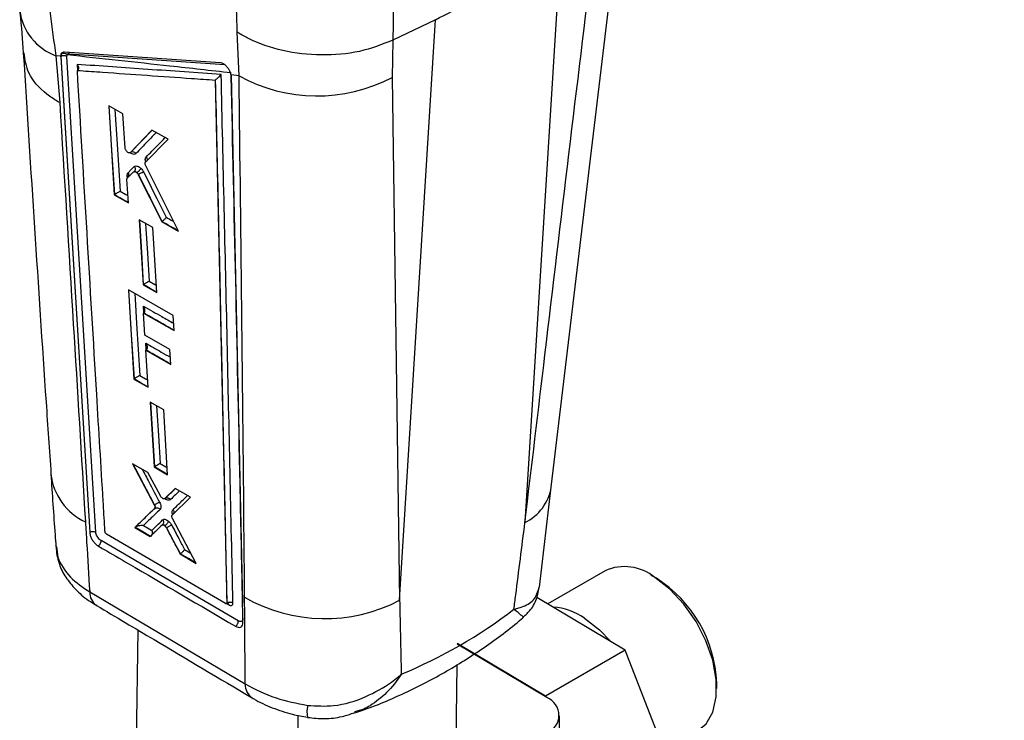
# Model space of a CAD drawing. Extents: x 75 to 757, y 20 to 569.
# Tile 48 of 49: x 670 to 739, y 463 to 512. Entities that reach past the tile are written whole.
import ezdxf

# ---------------------------------------------------------------- set-up
doc = ezdxf.new("R2010")
doc.units = 0
doc.header["$LTSCALE"] = 2
doc.layers.get('0').update_dxf_attribs({"linetype": 'CONTINUOUS'})

msp = doc.modelspace()

# ---------------------------------------------------------------- linework, layer by layer
at = {"color": 7, "linetype": 'CONTINUOUS'}
for p, q in [((706.882991, 479.219828), (711.674543, 519.215464)), ((707.525122, 517.129416), (705.026054, 476.719846)), ((698.742703, 512.059434), (695.746642, 510.624391)), ((696.220285, 471.272319), (698.742703, 512.059434)), ((684.939179, 508.113843), (684.817203, 511.182448)), ((695.745166, 510.623677), (695.697194, 508.005055)), ((695.746642, 510.624391), (695.745166, 510.623677)), ((672.408622, 509.486012), (672.064676, 509.523357)), ((672.064676, 509.523357), (672.334999, 506.230423)), ((672.408622, 509.486012), (672.409615, 509.45916)), ((672.409615, 509.45916), (672.415865, 509.462768)), ((672.409615, 509.45916), (674.444776, 476.020049)), ((672.445878, 509.646631), (672.415865, 509.462768)), ((672.415865, 509.462768), (674.445758, 476.020616)), ((672.838803, 509.482472), (672.85239, 509.585487)), ((674.87406, 476.037857), (672.838803, 509.482472)), ((684.939179, 508.113843), (684.379801, 508.175528)), ((684.387225, 508.092697), (684.379801, 508.175528)), ((684.388304, 508.044642), (684.387225, 508.092697)), ((695.697194, 508.005055), (696.220285, 471.272319)), ((683.261553, 507.817618), (683.26803, 507.822186)), ((683.261553, 507.817618), (684.077488, 471.078575)), ((676.780374, 505.452098), (675.77962, 506.013792)), ((675.77962, 506.013792), (676.16493, 499.756697)), ((676.927137, 503.048213), (676.780374, 505.452098)), ((678.820331, 504.305815), (677.30057, 502.71828)), ((679.961069, 503.664049), (678.820331, 504.305815)), ((678.365668, 502.038784), (679.961069, 503.664049)), ((677.30057, 502.71828), (677.28025, 502.70723)), ((677.282157, 502.703866), (677.325049, 502.728627)), ((677.342282, 502.74236), (677.30057, 502.71828)), ((680.685731, 497.199187), (678.376027, 501.798747)), ((677.093095, 500.937464), (677.525347, 501.364149)), ((677.538526, 501.371757), (677.538602, 501.371804)), ((677.769895, 501.31321), (677.755769, 501.305055)), ((677.769908, 501.313214), (677.769897, 501.313208)), ((677.858157, 501.167119), (679.502812, 497.869233)), ((677.881256, 501.180451), (677.858159, 501.167118)), ((677.881172, 501.180941), (677.881256, 501.180451)), ((677.162542, 499.193092), (677.062374, 500.833391)), ((676.175778, 499.76296), (676.16493, 499.756697)), ((676.16493, 499.756697), (677.162542, 499.193092)), ((676.175778, 499.76296), (676.197813, 499.777067)), ((678.878843, 497.449901), (677.926134, 497.989316)), ((677.926134, 497.989316), (678.202149, 493.436827)), ((679.514099, 497.875748), (679.502812, 497.869233)), ((679.502812, 497.869233), (680.685731, 497.199187)), ((679.514099, 497.875748), (679.525585, 497.883048)), ((679.15237, 492.895897), (678.878843, 497.449901)), ((678.213246, 493.443233), (678.202149, 493.436827)), ((678.202149, 493.436827), (679.15237, 492.895897)), ((678.213246, 493.443233), (678.234309, 493.456673)), ((680.307441, 491.277159), (677.166572, 493.067657)), ((677.166572, 493.067657), (677.551047, 486.809368)), ((678.23542, 491.452901), (678.224328, 491.446498)), ((678.319016, 489.887657), (678.224328, 491.446498)), ((678.224328, 491.446498), (680.3701, 490.221151)), ((678.23542, 491.452901), (678.247407, 491.460229)), ((680.3701, 490.221151), (680.307441, 491.277159)), ((680.083356, 488.878186), (678.319016, 489.887657)), ((678.393398, 488.852145), (678.382294, 488.845735)), ((678.540455, 486.240933), (678.382294, 488.845735)), ((678.382294, 488.845735), (680.145389, 487.835556)), ((678.393398, 488.852145), (678.405731, 488.859709)), ((680.145389, 487.835556), (680.083356, 488.878186)), ((677.56199, 486.815686), (677.551047, 486.809368)), ((677.551047, 486.809368), (678.540455, 486.240933)), ((677.56199, 486.815686), (677.58231, 486.828599)), ((679.647698, 484.64473), (678.702854, 485.188685)), ((678.702854, 485.188685), (678.978379, 480.635837)), ((679.919884, 480.089867), (679.647698, 484.64473)), ((678.531831, 480.235205), (677.451184, 480.862003)), ((677.451184, 480.862003), (678.979736, 477.971562)), ((679.407113, 478.601813), (678.531831, 480.235205)), ((678.98954, 480.642281), (678.978379, 480.635837)), ((678.978379, 480.635837), (679.919884, 480.089867)), ((678.98954, 480.642281), (679.008722, 480.65441)), ((680.46025, 479.115654), (679.724708, 478.416154)), ((681.517755, 478.501162), (680.46025, 479.115654)), ((706.041766, 472.191004), (706.881515, 479.221914)), ((679.711979, 478.407127), (679.752765, 478.430673)), ((679.76402, 478.438849), (679.724708, 478.416154)), ((679.740796, 478.421478), (679.739761, 478.401427)), ((679.764417, 478.439105), (679.764018, 478.43885)), ((680.244619, 477.257577), (681.517755, 478.501162)), ((678.994033, 477.717759), (677.60446, 476.387975)), ((678.999535, 477.982991), (678.979736, 477.971562)), ((679.033244, 477.740394), (678.994033, 477.717759)), ((678.999444, 477.983267), (678.999535, 477.982991)), ((679.033328, 477.740455), (679.033244, 477.740394)), ((681.93338, 473.854001), (680.260555, 477.002491)), ((675.523499, 476.060177), (675.52148, 476.076238)), ((677.615256, 476.394207), (677.60446, 476.387975)), ((677.60446, 476.387975), (678.701069, 475.746552)), ((677.615256, 476.394207), (677.644979, 476.41188)), ((678.701069, 475.746552), (679.51239, 476.540696)), ((679.729759, 476.505163), (679.717408, 476.498032)), ((679.729779, 476.505174), (679.729759, 476.505163)), ((679.85177, 476.364645), (679.832221, 476.353359)), ((679.832221, 476.353359), (680.794306, 474.521252)), ((679.851925, 476.364734), (679.85177, 476.364645)), ((684.886829, 469.820574), (675.243125, 475.461227)), ((683.985846, 471.034066), (675.626064, 475.912057)), ((680.805834, 474.527907), (680.794306, 474.521252)), ((680.794306, 474.521252), (681.93338, 473.854001)), ((680.805834, 474.527907), (680.813776, 474.532823)), ((710.65942, 473.340133), (706.629382, 471.013641)), ((714.263397, 472.813766), (713.909903, 473.017897)), ((674.441812, 471.850718), (685.370246, 465.385104)), ((712.079449, 467.763632), (705.873183, 471.464578)), ((684.053985, 471.025545), (684.06585, 471.032395)), ((684.078972, 471.079432), (684.077488, 471.078575)), ((684.07897, 471.079433), (684.079024, 471.079842)), ((677.833438, 469.174285), (677.709592, 460.570638)), ((706.572207, 464.425378), (700.26433, 468.186918)), ((706.465021, 464.522492), (700.264806, 468.219835)), ((712.079449, 467.763632), (706.465021, 464.522492)), ((738.714738, 399.232991), (712.079449, 467.763632)), ((700.243626, 466.748503), (700.151636, 460.35792)), ((718.505349, 465.057482), (718.505348, 465.465685)), ((706.481815, 464.479275), (706.465021, 464.522492)), ((689.063803, 463.185349), (688.929851, 453.879722)), ((707.302552, 452.874379), (707.450576, 463.157588))]:
    msp.add_line(p, q, dxfattribs=at)
at = {"color": 8, "linetype": 'CONTINUOUS'}
for p, q in [((673.552291, 508.918074), (673.577474, 508.496884)), ((684.376449, 508.191719), (685.183895, 471.085712)), ((677.342282, 502.74236), (678.832464, 504.298985)), ((677.088709, 500.930134), (677.078293, 501.100181)), ((678.257379, 491.470318), (678.229305, 491.930427)), ((672.110299, 475.020279), (672.195464, 474.296278)), ((684.060418, 471.02926), (684.212703, 470.94028))]:
    msp.add_line(p, q, dxfattribs=at)
at = {"color": 8, "linetype": 'CONTINUOUS', "flags": 128}
for points in [[(676.197813, 499.777067), (676.006594, 502.886749), (675.81566, 505.993566)], [(676.220123, 505.766551), (676.242575, 505.401749), (676.349124, 503.670885), (676.574548, 500.010875)], [(676.574548, 500.010875), (676.981227, 499.781138), (677.131828, 499.696055)], [(678.234309, 493.456673), (678.097726, 495.714314), (677.961248, 497.96944)], [(678.36651, 497.73999), (678.388601, 497.375701), (678.493613, 495.643755), (678.612042, 493.690038)], [(679.151568, 492.909245), (678.693644, 493.169891), (678.213246, 493.443233)], [(678.612042, 493.690038), (679.017238, 493.459399), (679.122112, 493.399689)], [(677.58231, 486.828599), (677.391627, 489.939065), (677.201099, 493.047978)], [(677.607253, 492.816439), (677.629528, 492.453723), (677.735855, 490.722445), (677.960775, 487.061608)], [(678.416027, 488.870141), (678.414844, 488.889564), (678.38799, 489.329675)], [(678.53965, 486.254194), (678.060976, 486.529157), (677.56199, 486.815686)], [(677.960775, 487.061608), (678.364207, 486.829848), (678.509777, 486.746216)], [(679.008722, 480.65441), (678.872487, 482.912376), (678.736223, 485.169478)], [(679.143412, 484.935054), (679.165324, 484.573041), (679.270153, 482.84088), (679.388363, 480.886886)], [(679.388363, 480.886886), (679.789931, 480.654047), (679.889624, 480.59624)], [(679.919071, 480.10346), (679.463501, 480.367574), (678.98954, 480.642281)], [(678.709283, 475.754588), (678.165849, 476.072348), (677.615256, 476.394207)], [(681.106311, 474.828595), (681.50589, 474.594571), (681.555274, 474.565646)], [(672.195464, 474.296278), (672.2648, 473.939555), (672.283276, 473.882176)], [(681.922815, 473.873878), (681.377481, 474.193227), (680.805834, 474.527907)]]:
    msp.add_lwpolyline(points, dxfattribs=at)
at = {"color": 7, "linetype": 'CONTINUOUS', "flags": 128}
for points in [[(677.323145, 502.731977), (677.342262, 502.742343), (677.342285, 502.742362), (677.342285, 502.742362)], [(677.140235, 501.310146), (677.35839, 501.525507), (677.572886, 501.737223)], [(677.554873, 501.380693), (677.538545, 501.371789), (677.538526, 501.371757), (677.538526, 501.371757)], [(679.752404, 478.43127), (679.76429, 478.439001), (679.764312, 478.43902), (679.764312, 478.43902)], [(678.212655, 476.522052), (678.612512, 476.288176), (678.809917, 476.172704)], [(679.54225, 476.56027), (679.528498, 476.550001), (679.528477, 476.549983), (679.528477, 476.549983)], [(674.444792, 476.019808), (674.446099, 476.004532), (674.447405, 475.989268)], [(717.158892, 462.081496), (717.755828, 462.585282), (718.232272, 463.412933), (718.475656, 464.472283), (718.472858, 465.706231), (718.22403, 467.048232), (717.742586, 468.425963), (717.054481, 469.765137), (716.19681, 470.993566), (715.215813, 472.04501), (714.16437, 472.862807)], [(709.214622, 470.005378), (710.266065, 469.187581), (711.042431, 468.382026)]]:
    msp.add_lwpolyline(points, dxfattribs=at)
at = {"color": 8, "linetype": 'CONTINUOUS'}
for centre, radius, start, end in [((673.445675, 513.23575), 3.960937, 188.00656297, 249.59494399), ((672.7371, 509.572535), 0.274015, 20.8514681, 47.91533021), ((675.947488, 480.624178), 4.258585, 186.49195145, 244.91629825), ((703.480453, 479.806597), 3.452088, 296.59807936, 350.24691939), ((675.53972, 471.811915), 1.098593, 177.97586784, 235.94820705), ((686.480596, 465.32787), 1.111824, 177.04924415, 235.86893145), ((691.536275, 463.439028), 1.825862, 166.02606802, 192.89240202)]:
    msp.add_arc(centre, radius, start, end, dxfattribs=at)
at = {"color": 7, "linetype": 'CONTINUOUS'}
for centre, radius, start, end in [((672.64489, 509.0958), 0.432571, 63.36655232, 121.96837373), ((672.607229, 509.33745), 0.34875, 45.33407138, 117.55847975), ((690.419351, 518.063605), 11.359139, 241.15471908, 297.68653979), ((677.464017, 502.487942), 0.282043, 35.38737795, 115.57036305), ((677.009502, 500.955832), 0.159902, 16.76049929, 64.51943663), ((676.938462, 501.135202), 0.267054, 334.9992058, 40.92627992), ((712.027455, 470.278565), 3.353314, 50.41258026, 114.0770627), ((709.370685, 465.090815), 9.142351, 2.34999192, 57.64456477), ((690.958824, 481.309103), 11.332256, 240.20059121, 297.66432879), ((684.072791, 470.944384), 0.139972, 358.32009761, 55.31359908), ((706.751195, 466.547789), 4.245398, 54.53128614, 86.47031946), ((706.079816, 463.180714), 1.33852, 291.57055935, 68.41619366)]:
    msp.add_arc(centre, radius, start, end, dxfattribs=at)
msp.add_ellipse((653.274857, 550.945076), major_axis=(-46.896833, 83.005955), ratio=0.610195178, start_param=3.068328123, end_param=3.225628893, dxfattribs=at)
for points, knots in [([(670.792988, 521.896755), (670.939534, 519.737519), (671.23632, 515.364621), (671.786276, 511.486535), (672.064676, 509.523357)], [0, 0, 0, 0, 0.4937767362, 1, 1, 1, 1]), ([(695.091075, 520.863803), (695.272339, 519.404293), (695.639783, 516.445699), (695.798501, 513.065084), (695.758951, 511.203696), (695.746642, 510.624391)], [0, 0, 0, 0, 0.401410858, 0.813705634, 1, 1, 1, 1]), ([(684.817203, 511.182448), (684.801967, 511.668545), (684.751805, 513.268846), (684.554035, 516.216803), (684.297767, 518.811076), (684.168163, 520.123091)], [0, 0, 0, 0, 0.177384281, 0.583974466, 1, 1, 1, 1]), ([(698.742703, 512.059434), (700.302132, 512.842539), (703.42099, 514.40875), (706.157078, 516.222528), (707.525122, 517.129416)], [0, 0, 0, 0, 0.499999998, 1, 1, 1, 1]), ([(705.026054, 476.719846), (705.495039, 480.653324), (707.084355, 493.983262), (708.686808, 507.321145), (709.816399, 516.723205)], [0, 0, 0, 0, 0.295085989, 1, 1, 1, 1]), ([(669.527955, 512.593938), (669.529848, 512.578908), (669.654547, 511.589195), (669.710828, 510.648679), (669.766253, 509.722447)], [0, 0, 0, 0, 0.015186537, 1, 1, 1, 1]), ([(695.745166, 510.623677), (694.987719, 510.323044), (693.472825, 509.721779), (690.711829, 509.490692), (687.974297, 509.801894), (686.057495, 510.474674), (685.100027, 511.003936), (684.850517, 511.161421), (684.817203, 511.182448)], [0, 0, 0, 0, 0.228047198, 0.456094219, 0.684146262, 0.91220622, 0.988277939, 1, 1, 1, 1]), ([(669.778244, 509.697167), (670.299619, 501.521898), (670.928573, 491.659763), (671.606408, 481.823802), (671.722347, 480.141412)], [0, 0, 0, 0, 0.828955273, 1, 1, 1, 1]), ([(672.334999, 506.230423), (672.286243, 506.258219), (671.963445, 506.44225), (671.074074, 507.059717), (670.037432, 508.192967), (669.901321, 509.252413), (669.839546, 509.733245)], [0, 0, 0, 0, 0.031928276, 0.211383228, 0.642084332, 1, 1, 1, 1]), ([(672.680297, 509.789136), (672.631766, 509.785853), (672.534706, 509.779286), (672.440961, 509.681806), (672.409461, 509.571112), (672.408752, 509.499197), (672.408622, 509.486012)], [0, 0, 0, 0, 0.309934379, 0.619851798, 0.930304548, 1, 1, 1, 1]), ([(683.628056, 509.029686), (681.802638, 509.155774), (678.151802, 509.40795), (674.504132, 509.662074), (672.680297, 509.789136)], [0, 0, 0, 0, 0.4999999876, 1, 1, 1, 1]), ([(672.85239, 509.585487), (672.855294, 509.591978), (672.869274, 509.623221), (672.910269, 509.664556), (672.965522, 509.668231), (672.993168, 509.67007)], [0, 0, 0, 0, 0.115837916, 0.557609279, 1, 1, 1, 1]), ([(684.373566, 508.324248), (682.943597, 508.481679), (679.101359, 508.904686), (675.262523, 509.322912), (672.85239, 509.585487)], [0, 0, 0, 0, 0.372170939, 1, 1, 1, 1]), ([(672.993168, 509.67007), (674.816719, 509.541994), (678.463822, 509.285841), (682.114077, 509.031658), (683.939206, 508.904566)], [0, 0, 0, 0, 0.49999974, 1, 1, 1, 1]), ([(683.682594, 508.208373), (681.96082, 508.328627), (678.583069, 508.564542), (675.207297, 508.801771), (673.552291, 508.918074)], [0, 0, 0, 0, 0.509739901, 1, 1, 1, 1]), ([(673.552291, 508.918074), (673.553077, 508.91714), (673.558295, 508.910933), (673.589025, 508.872306), (673.631204, 508.799865), (673.657753, 508.700151), (673.65451, 508.613344), (673.627783, 508.542252), (673.592795, 508.510596), (673.576427, 508.495786)], [0, 0, 0, 0, 0.007088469, 0.047089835, 0.287212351, 0.494899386, 0.676267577, 0.848544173, 1, 1, 1, 1]), ([(684.331436, 508.356598), (684.328257, 508.364898), (684.298252, 508.443249), (684.219452, 508.594067), (684.069738, 508.785797), (683.897876, 508.933345), (683.744558, 509.012496), (683.659897, 509.024988), (683.628056, 509.029686)], [0, 0, 0, 0, 0.025176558, 0.237666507, 0.449919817, 0.661600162, 0.872731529, 1, 1, 1, 1]), ([(673.576427, 508.495786), (673.644977, 508.490969), (674.234808, 508.449523), (676.910024, 508.261579), (680.069837, 508.040342), (682.70903, 507.856174), (683.261553, 507.817618)], [0, 0, 0, 0, 0.021242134, 0.182776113, 0.828911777, 1, 1, 1, 1]), ([(675.52148, 476.076238), (675.515912, 476.16726), (675.472126, 476.88307), (675.275888, 480.098334), (674.62713, 490.808541), (674.027443, 500.903508), (673.576427, 508.495786)], [0, 0, 0, 0, 0.008430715, 0.066299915, 0.297777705, 1, 1, 1, 1]), ([(683.26803, 507.822186), (683.282687, 507.833127), (683.315878, 507.857905), (683.382269, 507.91298), (683.478303, 507.998393), (683.587287, 508.104261), (683.653158, 508.174888), (683.682138, 508.207854), (683.682594, 508.208373)], [0, 0, 0, 0, 0.084206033, 0.190691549, 0.358758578, 0.662830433, 0.994693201, 1, 1, 1, 1]), ([(684.507408, 471.085696), (684.375257, 477.205814), (684.107977, 489.584022), (683.825438, 501.954294), (683.682594, 508.208373)], [0, 0, 0, 0, 0.494426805, 1, 1, 1, 1]), ([(684.379801, 508.175528), (684.374889, 508.202789), (684.364316, 508.261473), (684.342902, 508.323426), (684.331436, 508.356598)], [0, 0, 0, 0, 0.4645483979, 1, 1, 1, 1]), ([(685.211904, 469.700246), (685.208799, 469.85445), (685.193276, 470.625463), (685.127674, 473.86349), (684.866683, 486.495889), (684.600136, 498.502596), (684.388304, 508.044642)], [0, 0, 0, 0, 0.012056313, 0.060281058, 0.25318069, 1, 1, 1, 1]), ([(685.327089, 471.475305), (685.322019, 472.096023), (685.222295, 484.303623), (685.077044, 496.519297), (684.939179, 508.113843)], [0, 0, 0, 0, 0.050846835, 1, 1, 1, 1]), ([(683.26803, 507.822186), (683.268044, 507.821569), (683.407586, 501.693247), (683.685482, 489.449412), (683.947893, 477.198814), (684.078972, 471.079432)], [0, 0, 0, 0, 0.0000503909, 0.5005081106, 1, 1, 1, 1]), ([(672.334999, 506.230423), (672.654813, 501.042635), (673.261169, 491.206759), (673.859395, 481.401053), (674.142096, 476.767222)], [0, 0, 0, 0, 0.527435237, 1, 1, 1, 1]), ([(677.085464, 502.759943), (677.063615, 502.781012), (677.019918, 502.823151), (676.968508, 502.904024), (676.935782, 502.982342), (676.929801, 503.02791), (676.927137, 503.048213)], [0, 0, 0, 0, 0.262905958, 0.525817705, 0.788728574, 1, 1, 1, 1]), ([(677.256263, 502.694181), (677.237403, 502.693249), (677.199667, 502.691383), (677.138176, 502.718802), (677.100689, 502.748061), (677.085464, 502.759943)], [0, 0, 0, 0, 0.372396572, 0.745114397, 1, 1, 1, 1]), ([(677.325947, 502.722378), (677.342342, 502.731006), (677.366866, 502.743912), (677.365937, 502.742832), (677.365629, 502.742473)], [0, 0, 0, 0, 0.668503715, 1, 1, 1, 1]), ([(678.411627, 502.41023), (678.423059, 502.394268), (678.438892, 502.372163), (678.463871, 502.320567), (678.481258, 502.255414), (678.47897, 502.177877), (678.45758, 502.139146), (678.449079, 502.123755)], [0, 0, 0, 0, 0.1779800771, 0.2464825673, 0.5298264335, 0.8131606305, 1, 1, 1, 1]), ([(677.572886, 501.737223), (677.58026, 501.727094), (677.596312, 501.705047), (677.622766, 501.653526), (677.642324, 501.580764), (677.635898, 501.495263), (677.602105, 501.41985), (677.55977, 501.387819), (677.538602, 501.371804)], [0, 0, 0, 0, 0.082267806, 0.179069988, 0.38430365, 0.589536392, 0.794767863, 1, 1, 1, 1]), ([(677.572886, 501.737223), (677.596765, 501.75407), (677.648461, 501.790542), (677.734785, 501.787408), (677.832171, 501.760266), (677.925285, 501.714352), (678.002407, 501.647561), (678.035068, 501.619275)], [0, 0, 0, 0, 0.222166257, 0.480968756, 0.550544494, 0.809658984, 1, 1, 1, 1]), ([(678.376027, 501.798747), (678.364115, 501.826324), (678.340292, 501.881478), (678.332068, 501.957773), (678.342955, 502.010311), (678.359758, 502.031374), (678.365669, 502.038785)], [0, 0, 0, 0, 0.282423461, 0.564855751, 0.846893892, 1, 1, 1, 1]), ([(677.078293, 501.100181), (677.078678, 501.140759), (677.079508, 501.228113), (677.119058, 501.281538), (677.140235, 501.310146)], [0, 0, 0, 0, 0.464529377, 1, 1, 1, 1]), ([(677.543159, 501.372869), (677.552009, 501.378364), (677.575321, 501.39284), (677.630285, 501.385489), (677.695253, 501.35674), (677.736671, 501.321366), (677.755769, 501.305055)], [0, 0, 0, 0, 0.176374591, 0.464638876, 0.753137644, 1, 1, 1, 1]), ([(677.755769, 501.305055), (677.777308, 501.282498), (677.817016, 501.240915), (677.845244, 501.190284), (677.858159, 501.167118)], [0, 0, 0, 0, 0.542439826, 1, 1, 1, 1]), ([(677.881256, 501.180451), (677.877192, 501.187035), (677.862894, 501.210202), (677.827994, 501.257776), (677.79173, 501.292386), (677.769905, 501.313216)], [0, 0, 0, 0, 0.136508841, 0.480329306, 1, 1, 1, 1]), ([(678.035068, 501.619275), (678.030165, 501.607712), (678.020359, 501.584584), (677.996103, 501.544137), (677.966025, 501.501557), (677.93066, 501.45812), (677.891664, 501.415731), (677.850689, 501.376297), (677.80918, 501.340817), (677.782998, 501.322415), (677.769908, 501.313214)], [0, 0, 0, 0, 0.124992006, 0.250009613, 0.375011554, 0.500002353, 0.625000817, 0.749997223, 0.875001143, 1, 1, 1, 1]), ([(678.240236, 501.342776), (678.231723, 501.341356), (678.217853, 501.339041), (678.179587, 501.329452), (678.120712, 501.309924), (678.035432, 501.272498), (677.950257, 501.227481), (677.9042, 501.196454), (677.881172, 501.180941)], [0, 0, 0, 0, 0.093955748, 0.153084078, 0.36480879, 0.576534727, 0.788273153, 1, 1, 1, 1]), ([(679.525585, 497.883048), (679.255256, 498.425693), (678.707548, 499.525133), (678.159959, 500.624708), (677.881241, 501.180803), (677.881172, 501.180941)], [0, 0, 0, 0, 0.4935028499, 0.9998739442, 1, 1, 1, 1]), ([(678.035068, 501.619275), (678.076063, 501.576076), (678.14408, 501.5044), (678.207577, 501.405111), (678.232964, 501.356657), (678.240236, 501.342776)], [0, 0, 0, 0, 0.519801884, 0.862438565, 1, 1, 1, 1]), ([(678.240236, 501.342776), (678.51838, 500.785816), (679.045402, 499.730496), (679.571357, 498.674413), (679.819732, 498.175693)], [0, 0, 0, 0, 0.527764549, 1, 1, 1, 1]), ([(677.062374, 500.833391), (677.062874, 500.856489), (677.063805, 500.899572), (677.083814, 500.925457), (677.093095, 500.937464)], [0, 0, 0, 0, 0.5361468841, 1, 1, 1, 1]), ([(676.197813, 499.777067), (676.217014, 499.790347), (676.255315, 499.816837), (676.329704, 499.865375), (676.420393, 499.922266), (676.50671, 499.973517), (676.555589, 500.000716), (676.574011, 500.010587), (676.574548, 500.010875)], [0, 0, 0, 0, 0.144525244, 0.288299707, 0.495036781, 0.781288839, 0.993619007, 1, 1, 1, 1]), ([(679.819732, 498.175693), (679.819356, 498.175102), (679.807409, 498.156311), (679.777029, 498.115528), (679.717621, 498.049337), (679.653236, 497.986272), (679.586611, 497.927809), (679.545938, 497.897977), (679.525585, 497.883048)], [0, 0, 0, 0, 0.007694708, 0.244709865, 0.453326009, 0.640788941, 0.82023968, 1, 1, 1, 1]), ([(678.234309, 493.456673), (678.253475, 493.469827), (678.29171, 493.496068), (678.365977, 493.544254), (678.456494, 493.600792), (678.543396, 493.652271), (678.592715, 493.679684), (678.611506, 493.689751), (678.612042, 493.690038)], [0, 0, 0, 0, 0.143863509, 0.286988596, 0.492271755, 0.776625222, 0.993632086, 1, 1, 1, 1]), ([(678.247407, 491.460229), (678.263392, 491.473831), (678.295293, 491.500979), (678.322992, 491.572194), (678.329951, 491.672999), (678.300707, 491.799944), (678.256998, 491.887767), (678.22991, 491.929495), (678.229305, 491.930427)], [0, 0, 0, 0, 0.136485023, 0.272391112, 0.46093282, 0.722838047, 0.993808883, 1, 1, 1, 1]), ([(678.38799, 489.329675), (678.388594, 489.328738), (678.415343, 489.287271), (678.459001, 489.199791), (678.488243, 489.073031), (678.481337, 488.97199), (678.45365, 488.900591), (678.421727, 488.873356), (678.405731, 488.859709)], [0, 0, 0, 0, 0.006216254, 0.27520089, 0.537944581, 0.727092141, 0.863254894, 1, 1, 1, 1]), ([(677.960775, 487.061608), (677.960242, 487.061323), (677.941049, 487.051045), (677.891328, 487.023437), (677.803866, 486.971698), (677.713641, 486.91554), (677.639574, 486.867695), (677.60143, 486.841653), (677.58231, 486.828599)], [0, 0, 0, 0, 0.006353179, 0.22883961, 0.510951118, 0.714502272, 0.856886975, 1, 1, 1, 1]), ([(679.008722, 480.65441), (679.0278, 480.667319), (679.065858, 480.693073), (679.139768, 480.740478), (679.229748, 480.79623), (679.317994, 480.84815), (679.368117, 480.876206), (679.387832, 480.886606), (679.388363, 480.886886)], [0, 0, 0, 0, 0.142300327, 0.283879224, 0.485639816, 0.765412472, 0.993682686, 1, 1, 1, 1]), ([(671.717743, 480.138182), (671.810281, 478.71603), (671.92139, 477.008463), (672.046529, 475.30167), (672.067445, 475.016386)], [0, 0, 0, 0, 0.832853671, 1, 1, 1, 1]), ([(678.999444, 477.983267), (679.022487, 477.998598), (679.068575, 478.02926), (679.153148, 478.075591), (679.239298, 478.116362), (679.310257, 478.14379), (679.3436, 478.152153), (679.356546, 478.1554)], [0, 0, 0, 0, 0.209541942, 0.419092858, 0.628638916, 0.855811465, 1, 1, 1, 1]), ([(679.356546, 478.1554), (679.379205, 478.106847), (679.427716, 478.002898), (679.447934, 477.891508), (679.450495, 477.787023), (679.436541, 477.707031), (679.400133, 477.662334), (679.385549, 477.644429)], [0, 0, 0, 0, 0.233753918, 0.5004552, 0.555458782, 0.821926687, 1, 1, 1, 1]), ([(679.537025, 478.446702), (679.514747, 478.466078), (679.470192, 478.50483), (679.428591, 478.563409), (679.410252, 478.5962), (679.407113, 478.601813)], [0, 0, 0, 0, 0.453220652, 0.906402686, 1, 1, 1, 1]), ([(679.724705, 478.416156), (679.709841, 478.407447), (679.680112, 478.390031), (679.616529, 478.399713), (679.566835, 478.424952), (679.540531, 478.444144), (679.537025, 478.446702)], [0, 0, 0, 0, 0.31705078, 0.634090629, 0.951235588, 1, 1, 1, 1]), ([(680.11446, 478.34121), (680.101743, 478.33178), (680.068644, 478.307236), (680.007368, 478.295327), (679.917232, 478.304642), (679.828146, 478.339516), (679.761319, 478.386326), (679.739761, 478.401427)], [0, 0, 0, 0, 0.146782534, 0.382026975, 0.537434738, 0.850777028, 1, 1, 1, 1]), ([(679.743184, 478.424841), (679.745703, 478.426538), (679.751761, 478.430618), (679.776605, 478.44266), (679.795601, 478.444617), (679.796368, 478.444681), (679.796709, 478.444709)], [0, 0, 0, 0, 0.1287414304, 0.3095327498, 0.693412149, 1, 1, 1, 1]), ([(679.764312, 478.43902), (679.76432, 478.439027), (679.764354, 478.439056), (679.76439, 478.439084), (679.764417, 478.439105)], [0, 0, 0, 0, 0.229388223, 1, 1, 1, 1]), ([(679.764417, 478.439105), (679.789164, 478.450056), (679.838659, 478.471957), (679.926674, 478.467941), (680.012595, 478.436517), (680.069634, 478.392772), (680.101014, 478.358576), (680.110208, 478.346701), (680.11446, 478.34121)], [0, 0, 0, 0, 0.223226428, 0.446453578, 0.669691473, 0.892948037, 0.950496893, 1, 1, 1, 1]), ([(677.644979, 476.41188), (677.875148, 476.628125), (678.340124, 477.064973), (678.788611, 477.536335), (679.033312, 477.740442), (679.033328, 477.740455)], [0, 0, 0, 0, 0.49499682, 0.999967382, 1, 1, 1, 1]), ([(679.385549, 477.644429), (679.151455, 477.42053), (678.759984, 477.046107), (678.369596, 476.67232), (678.212655, 476.522052)], [0, 0, 0, 0, 0.597984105, 1, 1, 1, 1]), ([(678.979736, 477.971562), (678.992395, 477.943891), (679.017711, 477.888552), (679.029115, 477.810655), (679.020737, 477.751485), (679.00202, 477.727845), (678.994033, 477.717759)], [0, 0, 0, 0, 0.267116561, 0.534225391, 0.801262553, 1, 1, 1, 1]), ([(678.999574, 477.983014), (678.999566, 477.98303), (678.99952, 477.983114), (678.999478, 477.983199), (678.999444, 477.983267)], [0, 0, 0, 0, 0.193040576, 1, 1, 1, 1]), ([(679.033244, 477.740394), (679.033251, 477.7404), (679.040781, 477.746921), (679.054426, 477.771046), (679.058901, 477.807411), (679.053615, 477.857164), (679.03849, 477.90963), (679.014298, 477.96047), (678.999585, 477.982998), (678.999574, 477.983014)], [0, 0, 0, 0, 0.000165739, 0.177644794, 0.444486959, 0.499577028, 0.766817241, 0.999839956, 1, 1, 1, 1]), ([(679.033328, 477.740455), (679.058092, 477.751485), (679.107622, 477.773544), (679.196055, 477.770087), (679.277549, 477.740646), (679.342203, 477.695609), (679.372372, 477.659988), (679.385549, 477.644429)], [0, 0, 0, 0, 0.222945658, 0.445890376, 0.668845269, 0.855356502, 1, 1, 1, 1]), ([(680.298422, 477.630065), (680.309569, 477.613859), (680.324273, 477.592482), (680.348051, 477.5416), (680.364701, 477.477157), (680.361477, 477.397548), (680.338891, 477.357276), (680.329456, 477.340452)], [0, 0, 0, 0, 0.177302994, 0.233892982, 0.515805, 0.797731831, 1, 1, 1, 1]), ([(674.142096, 476.767222), (674.170923, 476.293163), (674.270626, 474.653556), (674.370684, 473.015303), (674.441812, 471.850718)], [0, 0, 0, 0, 0.2891298, 1, 1, 1, 1]), ([(678.809917, 476.172704), (678.924502, 476.284921), (679.176607, 476.531817), (679.429172, 476.778976), (679.566943, 476.913798)], [0, 0, 0, 0, 0.454512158, 1, 1, 1, 1]), ([(679.566943, 476.913798), (679.574132, 476.903625), (679.5891, 476.882446), (679.614486, 476.83189), (679.633482, 476.760069), (679.626671, 476.674217), (679.592456, 476.598435), (679.549867, 476.566171), (679.528572, 476.550038)], [0, 0, 0, 0, 0.0825446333, 0.1718548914, 0.3788908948, 0.5859341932, 0.7929603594, 1, 1, 1, 1]), ([(679.566943, 476.913798), (679.577754, 476.922628), (679.616019, 476.953883), (679.70533, 476.9684), (679.839229, 476.931883), (679.931218, 476.863548), (679.978174, 476.828666)], [0, 0, 0, 0, 0.118600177, 0.419793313, 0.703832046, 1, 1, 1, 1]), ([(679.978174, 476.828666), (679.973793, 476.812515), (679.96869, 476.793702), (679.949556, 476.749361), (679.920004, 476.695631), (679.862869, 476.620306), (679.796288, 476.551798), (679.751949, 476.520716), (679.729779, 476.505174)], [0, 0, 0, 0, 0.1556124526, 0.1812644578, 0.3859481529, 0.5906359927, 0.7953187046, 1, 1, 1, 1]), ([(679.978174, 476.828666), (679.982155, 476.825226), (680.030151, 476.783762), (680.103282, 476.704296), (680.172161, 476.603955), (680.199902, 476.553715), (680.208585, 476.53799)], [0, 0, 0, 0, 0.044897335, 0.541268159, 0.856418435, 1, 1, 1, 1]), ([(680.260555, 477.002491), (680.247773, 477.030094), (680.22221, 477.085302), (680.210237, 477.163357), (680.218051, 477.223162), (680.236625, 477.247223), (680.244619, 477.257577)], [0, 0, 0, 0, 0.266316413, 0.532641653, 0.798872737, 1, 1, 1, 1]), ([(674.874045, 476.038076), (674.842589, 476.052538), (674.779679, 476.08146), (674.659422, 476.089979), (674.539384, 476.071531), (674.476977, 476.037441), (674.445774, 476.020397)], [0, 0, 0, 0, 0.250001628, 0.499998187, 0.750001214, 1, 1, 1, 1]), ([(675.243124, 475.461238), (675.216247, 475.478967), (675.150502, 475.522333), (675.049669, 475.626555), (674.95734, 475.763405), (674.892667, 475.908745), (674.880171, 475.995457), (674.87406, 476.037857)], [0, 0, 0, 0, 0.148307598, 0.362789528, 0.577763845, 0.793538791, 1, 1, 1, 1]), ([(675.626064, 475.912069), (675.614841, 475.919934), (675.592396, 475.935664), (675.561705, 475.971817), (675.537816, 476.01226), (675.527003, 476.042549), (675.523975, 476.057781), (675.523499, 476.060177)], [0, 0, 0, 0, 0.239243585, 0.478511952, 0.717436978, 0.955537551, 1, 1, 1, 1]), ([(678.212655, 476.522052), (678.211886, 476.522082), (678.162757, 476.523989), (678.05405, 476.52165), (677.895857, 476.500159), (677.767056, 476.465889), (677.691849, 476.437785), (677.65903, 476.419646), (677.644979, 476.41188)], [0, 0, 0, 0, 0.00521528, 0.333474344, 0.671851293, 0.835889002, 0.929737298, 1, 1, 1, 1]), ([(679.528572, 476.550038), (679.390912, 476.415342), (679.12024, 476.150498), (678.850094, 475.885959), (678.71734, 475.75596)], [0, 0, 0, 0, 0.508584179, 1, 1, 1, 1]), ([(678.809917, 476.172704), (678.810367, 476.171613), (678.825233, 476.135533), (678.842995, 476.063828), (678.840475, 475.961333), (678.822619, 475.883348), (678.799299, 475.847375), (678.791007, 475.834584)], [0, 0, 0, 0, 0.010394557, 0.343572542, 0.61557773, 0.863314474, 1, 1, 1, 1]), ([(679.529386, 476.548805), (679.53834, 476.55428), (679.561603, 476.568506), (679.616171, 476.560261), (679.672446, 476.53382), (679.706025, 476.507092), (679.717408, 476.498032)], [0, 0, 0, 0, 0.19936918, 0.517930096, 0.836594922, 1, 1, 1, 1]), ([(679.717408, 476.498032), (679.73944, 476.477094), (679.783425, 476.435292), (679.815975, 476.380637), (679.832221, 476.353359)], [0, 0, 0, 0, 0.500905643, 1, 1, 1, 1]), ([(679.85177, 476.364645), (679.847112, 476.371995), (679.8319, 476.395999), (679.793398, 476.447298), (679.754379, 476.482795), (679.729779, 476.505174)], [0, 0, 0, 0, 0.14022142, 0.457942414, 1, 1, 1, 1]), ([(680.208585, 476.53799), (680.201192, 476.536186), (680.187145, 476.532758), (680.149206, 476.520656), (680.089481, 476.497263), (680.005504, 476.457089), (679.921098, 476.410678), (679.874979, 476.380051), (679.851919, 476.364737)], [0, 0, 0, 0, 0.085583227, 0.162621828, 0.371974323, 0.581319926, 0.79065274, 1, 1, 1, 1]), ([(680.813776, 474.532823), (680.656823, 474.832124), (680.3365, 475.442965), (680.015593, 476.053401), (679.851925, 476.364734)], [0, 0, 0, 0, 0.489982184, 1, 1, 1, 1]), ([(680.208585, 476.53799), (680.372498, 476.226228), (680.671986, 475.656601), (680.970966, 475.08662), (681.106311, 474.828595)], [0, 0, 0, 0, 0.547308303, 1, 1, 1, 1]), ([(704.257606, 470.634022), (704.300113, 470.970237), (704.556511, 472.998237), (704.812502, 475.027231), (705.026054, 476.719846)], [0, 0, 0, 0, 0.165786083, 1, 1, 1, 1]), ([(674.447405, 475.989268), (674.461091, 475.915829), (674.488462, 475.76895), (674.605025, 475.530192), (674.762175, 475.312764), (674.918665, 475.162412), (675.014424, 475.101072), (675.047068, 475.080162)], [0, 0, 0, 0, 0.221576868, 0.443155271, 0.664555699, 0.885646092, 1, 1, 1, 1]), ([(675.047097, 475.080145), (675.055249, 475.086144), (675.078021, 475.102902), (675.114232, 475.137951), (675.153152, 475.186069), (675.186812, 475.239818), (675.213826, 475.296761), (675.232803, 475.354352), (675.243764, 475.410692), (675.243337, 475.444389), (675.243124, 475.461238)], [0, 0, 0, 0, 0.073776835, 0.206095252, 0.33841206, 0.470725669, 0.603038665, 0.735365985, 0.86766948, 1, 1, 1, 1]), ([(672.088982, 475.070736), (672.093107, 474.854604), (672.100836, 474.449651), (672.242403, 474.064572), (672.308413, 473.885018)], [0, 0, 0, 0, 0.533720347, 1, 1, 1, 1]), ([(675.047068, 475.080162), (675.172243, 475.007094), (675.875525, 474.596573), (679.091217, 472.718612), (682.178426, 470.910332), (684.688263, 469.440237)], [0, 0, 0, 0, 0.038918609, 0.218660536, 1, 1, 1, 1]), ([(681.106311, 474.828595), (681.105956, 474.827973), (681.094773, 474.808399), (681.065594, 474.766248), (681.006968, 474.698631), (680.942845, 474.635035), (680.875746, 474.576526), (680.834442, 474.547397), (680.813776, 474.532823)], [0, 0, 0, 0, 0.007815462, 0.2461141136, 0.4520163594, 0.6391878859, 0.8194696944, 1, 1, 1, 1]), ([(672.195464, 474.296278), (672.431984, 473.808088), (672.864426, 472.915502), (673.949987, 472.182715), (674.441812, 471.850718)], [0, 0, 0, 0, 0.546939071, 1, 1, 1, 1]), ([(672.298777, 473.888516), (672.315506, 473.82377), (672.419718, 473.420456), (672.829359, 472.747559), (673.543456, 471.901808), (674.262761, 471.289756), (674.793632, 471.001225), (674.947147, 470.917789)], [0, 0, 0, 0, 0.049803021, 0.310230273, 0.582673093, 0.879318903, 1, 1, 1, 1]), ([(704.905989, 470.087932), (705.089162, 470.254331), (705.514786, 470.64098), (705.908189, 471.401247), (705.991488, 471.956747), (706.026848, 472.192554)], [0, 0, 0, 0, 0.303037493, 0.704144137, 1, 1, 1, 1]), ([(685.370246, 465.385104), (685.366494, 465.986701), (685.353836, 468.016168), (685.338136, 470.046692), (685.327089, 471.475305)], [0, 0, 0, 0, 0.296430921, 1, 1, 1, 1]), ([(696.220285, 471.272319), (696.253162, 469.844988), (696.293128, 468.109847), (696.331549, 466.374893), (696.338365, 466.067117)], [0, 0, 0, 0, 0.822602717, 1, 1, 1, 1]), ([(674.923814, 470.901773), (676.27244, 470.101261), (679.917492, 467.937649), (683.558508, 465.772307), (685.852391, 464.408116)], [0, 0, 0, 0, 0.3699882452, 1, 1, 1, 1]), ([(684.077488, 471.078575), (684.076606, 471.067777), (684.074829, 471.046013), (684.058664, 471.02559), (684.034296, 471.017649), (684.008328, 471.022274), (683.991623, 471.031037), (683.985846, 471.034066)], [0, 0, 0, 0, 0.217749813, 0.438916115, 0.660425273, 0.882586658, 1, 1, 1, 1]), ([(684.067652, 471.030111), (684.071936, 471.033623), (684.095733, 471.053127), (684.141492, 471.05765), (684.168301, 471.051792), (684.16534, 471.05296), (684.164834, 471.053159)], [0, 0, 0, 0, 0.112559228, 0.625174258, 0.935995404, 1, 1, 1, 1]), ([(684.079024, 471.079842), (684.110287, 471.096322), (684.172814, 471.129282), (684.292889, 471.144676), (684.413111, 471.132585), (684.475975, 471.101326), (684.507408, 471.085696)], [0, 0, 0, 0, 0.2499993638, 0.5000009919, 0.7500004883, 1, 1, 1, 1]), ([(684.212703, 470.94028), (684.249307, 470.922882), (684.319774, 470.88939), (684.409988, 470.894742), (684.475053, 470.940075), (684.505075, 471.011205), (684.506811, 471.066644), (684.507408, 471.085696)], [0, 0, 0, 0, 0.229954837, 0.442687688, 0.66337941, 0.884321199, 1, 1, 1, 1]), ([(684.688289, 469.440222), (684.697215, 469.446666), (684.720715, 469.463633), (684.757545, 469.499106), (684.796305, 469.546774), (684.829879, 469.600068), (684.856881, 469.656596), (684.875964, 469.713867), (684.887127, 469.770003), (684.886929, 469.803717), (684.886829, 469.820574)], [0, 0, 0, 0, 0.0804449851, 0.2118072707, 0.3431796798, 0.4745313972, 0.6059118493, 0.7372723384, 0.8686367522, 1, 1, 1, 1]), ([(685.207968, 469.979785), (685.20675, 469.95326), (685.203723, 469.887304), (685.16384, 469.810357), (685.087598, 469.766955), (684.990604, 469.769378), (684.919602, 469.804399), (684.88683, 469.820563)], [0, 0, 0, 0, 0.148683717, 0.369707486, 0.590402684, 0.810945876, 1, 1, 1, 1]), ([(693.056093, 463.351732), (693.158943, 463.384917), (694.314482, 463.75775), (696.447783, 464.656437), (699.393973, 466.146821), (702.174165, 467.926028), (704.001632, 469.265089), (704.873217, 470.039177), (704.916336, 470.077472)], [0, 0, 0, 0, 0.023648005, 0.26568894, 0.506410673, 0.746713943, 0.987469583, 1, 1, 1, 1]), ([(684.688263, 469.440225), (684.75073, 469.410349), (684.875653, 469.350602), (685.036821, 469.358627), (685.154056, 469.440386), (685.207673, 469.567123), (685.210828, 469.665996), (685.211914, 469.700038)], [0, 0, 0, 0, 0.2209577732, 0.4418753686, 0.6627873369, 0.8838978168, 1, 1, 1, 1]), ([(689.764447, 463.879938), (690.373491, 463.844878), (691.768716, 463.764561), (693.814503, 464.39811), (695.262639, 465.222496), (696.003743, 465.78796), (696.217939, 465.964606), (696.292867, 466.028065), (696.317672, 466.049358), (696.328528, 466.058633), (696.33383, 466.063206), (696.338365, 466.067117)], [0, 0, 0, 0, 0.25418699, 0.582303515, 0.873508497, 0.954302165, 0.983186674, 0.993787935, 0.996955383, 0.99739532, 1, 1, 1, 1]), ([(685.370246, 465.385104), (686.062086, 465.022753), (687.359611, 464.343173), (688.999122, 464.02736), (689.764447, 463.879938)], [0, 0, 0, 0, 0.533199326, 1, 1, 1, 1]), ([(685.858927, 464.412597), (685.900141, 464.386188), (686.325397, 464.113699), (687.257727, 463.70147), (688.538101, 463.26051), (689.403683, 463.111166), (689.76115, 463.049491)], [0, 0, 0, 0, 0.0380942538, 0.3930682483, 0.7493497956, 1, 1, 1, 1]), ([(689.758418, 463.034705), (690.153663, 462.991724), (690.962617, 462.903753), (692.089917, 463.039317), (692.776689, 463.274086), (693.069611, 463.37422)], [0, 0, 0, 0, 0.353957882, 0.724450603, 1, 1, 1, 1])]:
    msp.add_open_spline(points, degree=3, knots=knots, dxfattribs=at)
at = {"color": 8, "linetype": 'CONTINUOUS'}
for points, knots in [([(672.55028, 509.765005), (672.517448, 509.74142), (672.475056, 509.710968), (672.451248, 509.658469), (672.445878, 509.646631)], [0, 0, 0, 0, 0.774490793, 1, 1, 1, 1]), ([(679.117678, 504.138525), (679.060113, 504.078416), (678.718156, 503.72135), (678.243498, 503.225549), (677.826779, 502.790076), (677.693954, 502.651273)], [0, 0, 0, 0, 0.121187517, 0.719886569, 1, 1, 1, 1]), ([(678.411627, 502.41023), (678.675412, 502.679047), (679.123151, 503.135326), (679.571509, 503.591963), (679.755717, 503.779573)], [0, 0, 0, 0, 0.589150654, 1, 1, 1, 1]), ([(677.693954, 502.651273), (677.666415, 502.631203), (677.611336, 502.591062), (677.488951, 502.600659), (677.378355, 502.645758), (677.313777, 502.69561), (677.294132, 502.710776)], [0, 0, 0, 0, 0.290957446, 0.581925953, 0.872816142, 1, 1, 1, 1]), ([(678.389265, 502.042094), (678.376382, 502.080864), (678.345335, 502.1743), (678.35016, 502.30189), (678.381803, 502.377966), (678.408441, 502.406784), (678.411627, 502.41023)], [0, 0, 0, 0, 0.249289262, 0.600779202, 0.952253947, 1, 1, 1, 1]), ([(677.769895, 501.31321), (677.76988, 501.31322), (677.752253, 501.32579), (677.712734, 501.359646), (677.664748, 501.381351), (677.615958, 501.394672), (677.580338, 501.397504), (677.560998, 501.384736), (677.554873, 501.380693)], [0, 0, 0, 0, 0.000179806, 0.212322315, 0.50104681, 0.578506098, 0.866520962, 1, 1, 1, 1]), ([(677.161747, 499.206082), (677.001422, 499.296658), (676.672812, 499.482307), (676.34411, 499.66791), (676.175778, 499.76296)], [0, 0, 0, 0, 0.487889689, 1, 1, 1, 1]), ([(680.676547, 497.217471), (680.488187, 497.324176), (680.100766, 497.54365), (679.713223, 497.763029), (679.514099, 497.875748)], [0, 0, 0, 0, 0.486188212, 1, 1, 1, 1]), ([(679.819732, 498.175693), (679.955136, 498.099003), (680.117584, 498.006996), (680.292545, 497.907947), (680.332116, 497.885521), (680.344648, 497.878419)], [0, 0, 0, 0, 0.773813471, 0.928367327, 1, 1, 1, 1]), ([(678.229305, 491.930427), (678.656235, 491.686816), (679.360053, 491.285212), (680.063462, 490.883355), (680.340188, 490.725262)], [0, 0, 0, 0, 0.606593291, 1, 1, 1, 1]), ([(680.369293, 490.23473), (680.0174, 490.435735), (679.306316, 490.841914), (678.59482, 491.24785), (678.23542, 491.452901)], [0, 0, 0, 0, 0.494867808, 1, 1, 1, 1]), ([(678.38799, 489.329675), (678.750847, 489.121903), (679.326762, 488.792135), (679.902407, 488.462217), (680.115365, 488.340165)], [0, 0, 0, 0, 0.63005364, 1, 1, 1, 1]), ([(680.144582, 487.849111), (679.856304, 488.014313), (679.272714, 488.348749), (678.688849, 488.683003), (678.393398, 488.852145)], [0, 0, 0, 0, 0.493972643, 1, 1, 1, 1]), ([(678.999535, 477.982991), (678.748505, 478.458639), (678.245616, 479.41151), (677.741367, 480.363426), (677.488826, 480.840171)], [0, 0, 0, 0, 0.499174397, 1, 1, 1, 1]), ([(678.135822, 480.464899), (678.291538, 480.170791), (678.698944, 479.401306), (679.105427, 478.631176), (679.356546, 478.1554)], [0, 0, 0, 0, 0.38221437, 1, 1, 1, 1]), ([(679.76402, 478.438849), (679.884537, 478.553489), (680.119643, 478.777132), (680.355092, 479.000974), (680.469848, 479.110074)], [0, 0, 0, 0, 0.512604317, 1, 1, 1, 1]), ([(680.751042, 478.946684), (680.659791, 478.859914), (680.447449, 478.657998), (680.235389, 478.456256), (680.11446, 478.34121)], [0, 0, 0, 0, 0.42973714, 1, 1, 1, 1]), ([(680.298422, 477.630065), (680.5081, 477.83501), (680.845703, 478.164992), (681.184021, 478.495401), (681.312217, 478.6206)], [0, 0, 0, 0, 0.621079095, 1, 1, 1, 1]), ([(680.273838, 477.262618), (680.260605, 477.302758), (680.229251, 477.397866), (680.236374, 477.524924), (680.268609, 477.599172), (680.295305, 477.626834), (680.298422, 477.630065)], [0, 0, 0, 0, 0.255114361, 0.604466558, 0.953805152, 1, 1, 1, 1]), ([(679.729759, 476.505163), (679.729744, 476.505175), (679.728807, 476.505906), (679.705305, 476.525013), (679.657656, 476.555126), (679.59325, 476.574213), (679.555948, 476.570539), (679.542667, 476.560582), (679.54225, 476.56027)], [0, 0, 0, 0, 0.000209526, 0.01315312, 0.331971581, 0.650710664, 0.989038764, 1, 1, 1, 1]), ([(704.257606, 470.634022), (704.261275, 470.634841), (704.265562, 470.635798), (704.274305, 470.637818), (704.294232, 470.642346), (704.353685, 470.656385), (704.517934, 470.697946), (705.030767, 470.858554), (705.752304, 471.241314), (705.939366, 471.864886), (706.03745, 472.191852)], [0, 0, 0, 0, 0.0035244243, 0.0041188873, 0.0084019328, 0.0227428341, 0.0618224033, 0.171152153, 0.5653984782, 1, 1, 1, 1]), ([(684.079024, 471.079842), (684.079047, 471.079728), (684.080131, 471.074235), (684.081592, 471.059446), (684.078679, 471.041435), (684.068717, 471.035988), (684.064833, 471.033864)], [0, 0, 0, 0, 0.004995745, 0.240988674, 0.704076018, 1, 1, 1, 1]), ([(704.916437, 470.077362), (704.917488, 470.076759), (704.928776, 470.070284), (704.788456, 470.201103), (704.475149, 470.461576), (704.259773, 470.632305), (704.257606, 470.634022)], [0, 0, 0, 0, 0.047207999, 0.506658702, 0.995037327, 1, 1, 1, 1]), ([(696.338365, 466.067117), (696.335372, 466.062423), (696.038047, 465.596176), (695.371019, 464.755439), (694.425504, 464.0263), (693.660031, 463.566124), (693.278075, 463.482492), (693.051448, 463.432871)], [0, 0, 0, 0, 0.003741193, 0.371623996, 0.717732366, 0.832521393, 1, 1, 1, 1])]:
    msp.add_open_spline(points, degree=3, knots=knots, dxfattribs=at)

doc.saveas('drawing.dxf')
